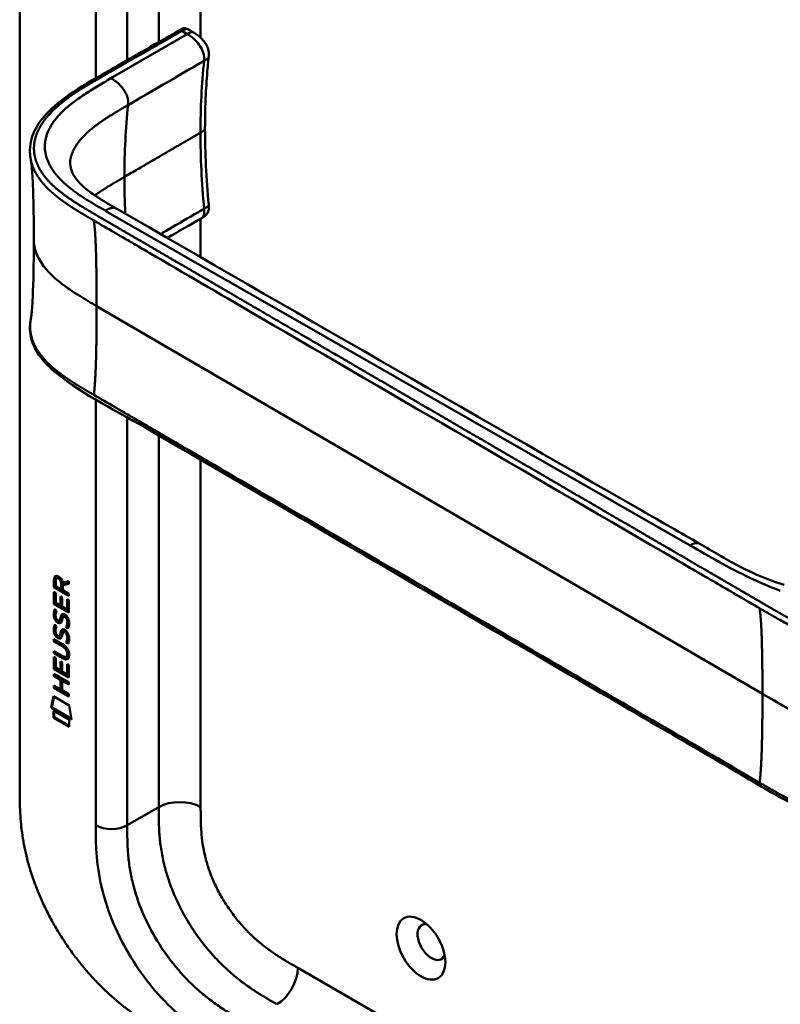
# Model space of a CAD drawing. Header units: millimetres. Extents: x 20 to 833, y 20 to 574.
# Tile 2 of 22: x 184 to 225, y 97 to 150. Entities that reach past the tile are written whole.
import ezdxf

# ---------------------------------------------------------------- set-up
doc = ezdxf.new("R2010")
doc.units = ezdxf.units.MM
doc.header["$LTSCALE"] = 2
doc.layers.add('Sichtbare Kanten(DIN)', color=7, linetype='Continuous', lineweight=50)
doc.layers.add('Sichtbare tangentiale Kanten(DIN)', color=7, linetype='Continuous', lineweight=50)

msp = doc.modelspace()

# ---------------------------------------------------------------- linework, layer by layer
at = {"layer": 'Sichtbare Kanten(DIN)'}
for p, q in [((184.458, 108.966), (184.458, 171.488)), ((193.525, 149.833), (193.807, 149.671)), ((193.807, 149.671), (193.807, 149.671)), ((194.651, 148.36), (194.651, 148.36)), ((194.45, 144.488), (194.45, 144.488)), ((194.235, 139.634), (194.235, 139.634)), ((191.247, 137.899), (191.247, 137.899)), ((186.35, 120.204), (186.307, 120.18)), ((186.307, 119.751), (186.307, 120.18)), ((186.349, 119.776), (186.35, 120.204)), ((186.406, 120.109), (186.406, 119.819)), ((186.493, 120.259), (186.451, 120.234)), ((186.736, 119.677), (186.736, 119.967)), ((186.777, 120.012), (187.116, 120.075)), ((187.116, 120.075), (187.115, 119.933)), ((186.306, 119.514), (186.405, 119.457)), ((186.306, 118.86), (186.306, 119.514)), ((186.349, 119.776), (186.307, 119.751)), ((187.115, 119.284), (186.307, 119.751)), ((186.348, 118.884), (186.349, 119.49)), ((187.115, 119.333), (186.349, 119.776)), ((186.405, 119.457), (186.405, 118.926)), ((186.406, 119.819), (186.693, 119.652)), ((186.693, 119.652), (186.694, 119.942)), ((186.736, 119.677), (186.693, 119.652)), ((187.115, 119.933), (186.792, 119.873)), ((186.835, 119.897), (186.792, 119.873)), ((186.792, 119.873), (186.792, 119.595)), ((186.792, 119.595), (187.115, 119.408)), ((187.115, 119.949), (186.835, 119.897)), ((186.405, 118.926), (186.658, 118.78)), ((186.658, 119.252), (186.756, 119.195)), ((186.658, 118.78), (186.658, 119.252)), ((186.7, 118.804), (186.7, 119.228)), ((186.756, 119.195), (186.756, 118.723)), ((187.016, 119.11), (187.115, 119.053)), ((187.016, 118.573), (187.016, 119.11)), ((187.058, 118.597), (187.059, 119.086)), ((187.115, 119.053), (187.114, 118.392)), ((187.115, 119.408), (187.115, 119.284)), ((186.348, 118.884), (186.306, 118.86)), ((187.114, 118.392), (186.306, 118.86)), ((187.114, 118.441), (186.348, 118.884)), ((186.354, 118.579), (186.45, 118.491)), ((186.7, 118.804), (186.658, 118.78)), ((186.756, 118.723), (187.016, 118.573)), ((187.058, 118.597), (187.016, 118.573)), ((186.41, 118.112), (186.412, 118.105)), ((186.634, 117.983), (186.592, 117.958)), ((186.637, 117.985), (186.595, 117.96)), ((186.603, 117.969), (186.607, 117.972)), ((186.646, 117.993), (186.649, 117.997)), ((186.869, 118.202), (186.826, 118.177)), ((186.9, 118.165), (186.897, 118.167)), ((186.942, 118.19), (186.9, 118.165)), ((186.942, 118.19), (186.939, 118.192)), ((186.354, 117.748), (186.45, 117.66)), ((186.868, 117.37), (186.826, 117.346)), ((186.899, 117.334), (186.896, 117.336)), ((186.942, 117.358), (186.899, 117.334)), ((186.942, 117.358), (186.939, 117.36)), ((186.997, 117.642), (186.954, 117.617)), ((186.304, 116.827), (186.305, 116.95)), ((186.347, 116.851), (186.304, 116.827)), ((186.777, 116.554), (186.304, 116.827)), ((186.305, 116.95), (186.77, 116.681)), ((186.347, 116.851), (186.347, 116.925)), ((186.819, 116.578), (186.347, 116.851)), ((186.409, 117.281), (186.412, 117.274)), ((186.634, 117.152), (186.591, 117.127)), ((186.637, 117.153), (186.594, 117.129)), ((186.603, 117.137), (186.606, 117.141)), ((186.645, 117.162), (186.648, 117.166)), ((186.996, 116.81), (186.954, 116.786)), ((186.304, 116.318), (186.776, 116.045)), ((186.304, 116.195), (186.304, 116.318)), ((186.346, 116.22), (186.347, 116.294)), ((186.303, 115.355), (186.304, 116.009)), ((186.346, 116.22), (186.304, 116.195)), ((186.77, 115.926), (186.304, 116.195)), ((186.304, 116.009), (186.403, 115.952)), ((186.812, 115.951), (186.346, 116.22)), ((186.346, 115.379), (186.346, 115.984)), ((186.403, 115.952), (186.402, 115.421)), ((186.655, 115.274), (186.656, 115.747)), ((186.656, 115.747), (186.754, 115.69)), ((186.698, 115.299), (186.698, 115.722)), ((187.013, 116.029), (186.971, 116.005)), ((187.026, 116.154), (187.026, 116.157)), ((187.068, 116.178), (187.068, 116.181)), ((186.346, 115.379), (186.303, 115.355)), ((187.112, 114.887), (186.303, 115.355)), ((187.112, 114.936), (186.346, 115.379)), ((186.402, 115.421), (186.655, 115.274)), ((186.698, 115.299), (186.655, 115.274)), ((186.754, 115.69), (186.754, 115.217)), ((186.754, 115.217), (187.014, 115.067)), ((187.014, 115.067), (187.014, 115.605)), ((187.014, 115.605), (187.112, 115.548)), ((187.056, 115.092), (187.056, 115.58)), ((187.112, 115.548), (187.112, 114.887)), ((186.303, 114.973), (186.303, 115.096)), ((186.303, 115.096), (187.111, 114.628)), ((186.345, 114.997), (186.303, 114.973)), ((186.654, 114.769), (186.303, 114.973)), ((186.345, 114.997), (186.345, 115.071)), ((186.697, 114.794), (186.345, 114.997)), ((186.697, 114.794), (186.654, 114.769)), ((186.654, 114.261), (186.654, 114.769)), ((186.697, 114.285), (186.697, 114.794)), ((186.798, 114.735), (186.755, 114.711)), ((187.111, 114.505), (186.755, 114.711)), ((186.755, 114.711), (186.755, 114.202)), ((187.111, 114.554), (186.798, 114.735)), ((187.056, 115.092), (187.014, 115.067)), ((186.302, 114.341), (186.303, 114.464)), ((186.345, 114.365), (186.302, 114.341)), ((187.111, 113.873), (186.302, 114.341)), ((186.303, 114.464), (186.654, 114.261)), ((186.345, 114.365), (186.345, 114.44)), ((187.111, 113.922), (186.345, 114.365)), ((186.697, 114.285), (186.654, 114.261)), ((186.755, 114.202), (187.111, 113.997)), ((187.111, 114.628), (187.111, 114.505)), ((186.152, 113.259), (186.282, 113.881)), ((186.195, 113.284), (186.315, 113.862)), ((186.282, 113.881), (187.132, 113.389)), ((187.111, 113.997), (187.111, 113.873)), ((186.195, 113.284), (186.152, 113.259)), ((187.26, 112.619), (186.152, 113.259)), ((187.251, 112.673), (186.195, 113.284)), ((186.282, 113.091), (187.13, 112.601)), ((186.282, 112.718), (186.282, 113.091)), ((186.324, 112.743), (186.325, 113.067)), ((187.132, 113.389), (187.26, 112.619)), ((186.324, 112.743), (186.282, 112.718)), ((187.13, 112.228), (186.282, 112.718)), ((187.13, 112.277), (186.324, 112.743)), ((187.13, 112.601), (187.13, 112.228))]:
    msp.add_line(p, q, dxfattribs=at)
for centre, major_axis, ratio, start_param, end_param in [((186.739, 119.664), (-0.285, 0.572), 0.301873, 5.854438, 6.827182), ((186.781, 119.688), (-0.285, 0.572), 0.301873, 5.854438, 6.301654), ((186.345, 119.865), (-0.033, -0.522), 0.855294, 1.909162, 2.739969), ((186.768, 118.921), (0.278, 0.917), 0.281235, 2.669751, 2.730711), ((186.621, 118.25), (0.059, 0.299), 0.72217, 2.211263, 2.671556), ((186.587, 117.986), (0.0248, 0.0325), 0.583914, 4.30859, 4.616668), ((186.629, 118.011), (0.0248, 0.0325), 0.583914, 4.30859, 4.616668), ((186.713, 117.722), (0.145, 0.462), 0.615043, 5.609575, 6.130963), ((186.756, 117.747), (0.145, 0.462), 0.615043, 5.609575, 6.130963), ((186.792, 118.157), (0.304, 0.982), 0.270347, 2.690551, 2.749692), ((186.713, 116.891), (0.145, 0.462), 0.615351, 5.608827, 6.13052), ((186.756, 116.916), (0.145, 0.462), 0.615351, 5.608827, 6.13052), ((186.622, 117.42), (0.062, 0.301), 0.723088, 2.219923, 2.677754), ((186.586, 117.155), (0.0248, 0.0325), 0.583914, 4.30859, 4.616668), ((186.629, 117.179), (0.0248, 0.0325), 0.583914, 4.30859, 4.616668), ((185.689, 115.778), (1.39, 0.562), 0.642557, 6.029314, 6.747778), ((185.69, 118.078), (1.354, -2.201), 0.216413, 5.902022, 6.620361), ((180.398, 126.459), (6.576, -10.453), 0.079405, 6.133619, 6.408552), ((185.733, 118.103), (1.354, -2.201), 0.216413, 5.902022, 6.233391), ((180.44, 126.484), (6.576, -10.453), 0.079405, 6.280171, 6.408552), ((206.662, 100.627), (-0.53, 0.918), 0.57735, 5.827281, 9.880682)]:
    msp.add_ellipse(centre, major_axis=major_axis, ratio=ratio, start_param=start_param, end_param=end_param, dxfattribs=at)
msp.add_ellipse((206.096, 100.3), major_axis=(-0.93, 1.611), ratio=0.57735, dxfattribs=at)
for points, knots in [([(189.943, 147.989), (190.534, 148.328), (191.126, 148.666), (192.16, 149.261), (192.6, 149.505), (193.086, 149.793), (193.128, 149.819), (193.212, 149.86), (193.253, 149.878), (193.311, 149.889), (193.325, 149.891), (193.351, 149.892), (193.364, 149.892), (193.388, 149.889), (193.399, 149.887), (193.429, 149.88), (193.448, 149.873), (193.476, 149.86), (193.486, 149.855), (193.505, 149.845), (193.513, 149.84), (193.521, 149.836)], [0, 0, 0, 0, 0.625, 0.625, 1.093751, 1.093751, 1.137709, 1.137709, 1.177508, 1.177508, 1.189463, 1.189463, 1.19958, 1.19958, 1.208245, 1.208245, 1.223058, 1.223058, 1.231758, 1.231758, 1.240094, 1.240094, 1.240094, 1.240094]), ([(193.807, 149.671), (193.874, 149.632), (193.948, 149.59), (194.118, 149.471), (194.215, 149.388), (194.35, 149.24), (194.396, 149.185), (194.472, 149.076), (194.504, 149.025), (194.582, 148.878), (194.621, 148.777), (194.659, 148.596), (194.663, 148.513), (194.656, 148.411), (194.653, 148.384), (194.651, 148.36)], [0, 0, 0, 0, 0.0728477, 0.0728477, 0.1735958, 0.1735958, 0.2277228, 0.2277228, 0.2733175, 0.2733175, 0.3525768, 0.3525768, 0.4180016, 0.4180016, 0.4421266, 0.4421266, 0.4421266, 0.4421266]), ([(194.651, 148.36), (194.649, 148.344), (194.647, 148.326), (194.64, 148.259), (194.635, 148.209), (194.614, 148.008), (194.6, 147.856), (194.547, 147.246), (194.516, 146.783), (194.464, 145.715), (194.45, 145.106), (194.45, 144.488)], [0, 0, 0, 0, 0.016447, 0.016447, 0.065767, 0.065767, 0.213729, 0.213729, 0.6577, 0.6577, 1.226062, 1.226062, 1.226062, 1.226062]), ([(185.054, 142.835), (185.054, 142.835), (185.054, 142.835), (185.054, 142.837), (185.054, 142.837), (185.053, 142.838), (185.053, 142.838), (185.053, 142.84), (185.053, 142.841), (185.053, 142.842), (185.052, 142.843), (185.052, 142.846), (185.052, 142.847), (185.051, 142.851), (185.051, 142.853), (185.049, 142.86), (185.049, 142.864), (185.046, 142.878), (185.045, 142.888), (185.039, 142.923), (185.035, 142.947), (185.023, 143.043), (185.017, 143.111), (185.004, 143.381), (185.02, 143.575), (185.138, 144.14), (185.308, 144.502), (185.831, 145.241), (186.215, 145.615), (187.228, 146.412), (187.903, 146.818), (189.038, 147.472), (189.491, 147.73), (189.943, 147.989)], [0, 0, 0, 0, 0.000811, 0.000811, 0.001164, 0.001164, 0.001725, 0.001725, 0.002287, 0.002287, 0.00301, 0.00301, 0.00411, 0.00411, 0.006037, 0.006037, 0.009935, 0.009935, 0.019181, 0.019181, 0.045528, 0.045528, 0.124539, 0.124539, 0.362119, 0.362119, 0.828618, 0.828618, 1.381321, 1.381321, 2.105986, 2.105986, 2.583323, 2.583323, 2.583323, 2.583323]), ([(185.219, 138.513), (185.219, 139.285), (185.212, 140.059), (185.182, 141.192), (185.168, 141.568), (185.135, 142.101), (185.122, 142.276), (185.09, 142.597), (185.07, 142.745), (185.054, 142.835)], [0, 0, 0, 0, 0.721462, 0.721462, 1.084282, 1.084282, 1.269036, 1.269036, 1.460353, 1.460353, 1.460353, 1.460353]), ([(187.183, 142.765), (187.183, 142.765), (187.183, 142.764), (187.183, 142.762), (187.182, 142.758), (187.181, 142.745), (187.179, 142.732), (187.176, 142.677), (187.175, 142.628), (187.186, 142.429), (187.225, 142.269), (187.426, 141.822), (187.672, 141.531), (188.35, 140.972), (188.761, 140.707), (189.358, 140.353), (189.523, 140.257), (189.69, 140.16)], [0.012074, 0.012074, 0.012074, 0.012074, 0.016639, 0.016639, 0.029748, 0.029748, 0.061163, 0.061163, 0.154085, 0.154085, 0.433461, 0.433461, 0.961128, 0.961128, 1.437945, 1.437945, 1.615568, 1.615568, 1.615568, 1.615568]), ([(189.69, 140.16), (199.083, 134.727), (208.543, 129.305), (219.049, 123.288), (220.089, 122.693), (221.128, 122.098)], [0, 0, 0, 0, 10.000141, 10.000141, 11.098049, 11.098049, 11.098049, 11.098049]), ([(194.651, 140.385), (194.656, 140.327), (194.662, 140.265), (194.656, 140.123), (194.64, 140.043), (194.591, 139.938), (194.572, 139.907), (194.534, 139.856), (194.514, 139.834), (194.475, 139.796), (194.456, 139.778), (194.418, 139.748), (194.399, 139.735), (194.364, 139.711), (194.348, 139.701), (194.305, 139.674), (194.277, 139.658), (194.247, 139.641), (194.241, 139.637), (194.235, 139.634)], [0.000002, 0.000002, 0.000002, 0.000002, 0.051039, 0.051039, 0.1177778, 0.1177778, 0.1468662, 0.1468662, 0.1694901, 0.1694901, 0.1892221, 0.1892221, 0.206227, 0.206227, 0.2207159, 0.2207159, 0.2459538, 0.2459538, 0.2531036, 0.2531036, 0.2531036, 0.2531036]), ([(185.054, 134.192), (185.064, 134.248), (185.076, 134.33), (185.102, 134.538), (185.115, 134.673), (185.148, 135.096), (185.164, 135.406), (185.21, 136.623), (185.219, 137.572), (185.219, 138.513)], [0, 0, 0, 0, 0.122295, 0.122295, 0.275228, 0.275228, 0.580876, 0.580876, 1.461016, 1.461016, 1.461016, 1.461016]), ([(226.948, 107.684), (225.556, 108.322), (224.346, 109.081), (221.044, 111.005), (218.991, 112.2), (210.779, 116.982), (204.619, 120.569), (196.15, 125.501), (193.841, 126.846), (189.798, 129.2), (187.887, 130.124), (186.103, 131.567), (185.799, 131.867), (185.387, 132.423), (185.247, 132.674), (185.077, 133.142), (185.031, 133.358), (185.009, 133.68), (185.009, 133.782), (185.021, 133.965), (185.029, 134.043), (185.046, 134.142), (185.047, 134.151), (185.049, 134.165), (185.05, 134.169), (185.051, 134.177), (185.052, 134.179), (185.053, 134.183), (185.053, 134.185), (185.053, 134.187), (185.053, 134.188), (185.054, 134.188), (185.054, 134.189), (185.054, 134.19), (185.054, 134.19), (185.054, 134.191), (185.054, 134.192), (185.054, 134.192)], [0, 0, 0, 0, 1.330879, 1.330879, 3.517902, 3.517902, 10.078968, 10.078968, 12.539368, 12.539368, 14.385097, 14.385097, 14.827131, 14.827131, 15.157869, 15.157869, 15.425993, 15.425993, 15.548214, 15.548214, 15.639932, 15.639932, 15.648432, 15.648432, 15.652584, 15.652584, 15.654666, 15.654666, 15.655832, 15.655832, 15.656235, 15.656235, 15.656577, 15.656577, 15.657146, 15.657146, 15.657775, 15.657775, 15.657775, 15.657775]), ([(221.128, 122.098), (221.825, 121.699), (222.486, 121.289), (223.575, 120.722), (223.955, 120.538), (224.77, 120.19), (225.211, 120.023), (225.687, 119.893)], [0, 0, 0, 0, 0.735929, 0.735929, 1.106843, 1.106843, 1.487767, 1.487767, 1.487767, 1.487767]), ([(187.026, 116.157), (187.026, 116.172), (187.025, 116.188), (187.02, 116.235), (187.014, 116.267), (186.993, 116.328), (186.98, 116.356), (186.946, 116.41), (186.926, 116.435), (186.865, 116.497), (186.819, 116.529), (186.777, 116.554)], [0, 0, 0, 0, 0.0140042, 0.0140042, 0.0408947, 0.0408947, 0.0643904, 0.0643904, 0.0888755, 0.0888755, 0.1341356, 0.1341356, 0.1341356, 0.1341356]), ([(187.068, 116.181), (187.068, 116.197), (187.067, 116.212), (187.063, 116.259), (187.056, 116.291), (187.035, 116.353), (187.022, 116.38), (186.988, 116.435), (186.968, 116.459), (186.907, 116.522), (186.862, 116.554), (186.819, 116.578)], [0, 0, 0, 0, 0.0140042, 0.0140042, 0.0408947, 0.0408947, 0.0643904, 0.0643904, 0.0888755, 0.0888755, 0.1341356, 0.1341356, 0.1341356, 0.1341356]), ([(184.458, 108.966), (184.458, 108.785), (184.459, 108.421), (184.468, 107.953), (184.49, 107.475), (184.519, 107.083), (184.574, 106.581), (184.635, 106.17), (184.733, 105.644), (184.831, 105.216), (184.978, 104.672), (185.116, 104.232), (185.314, 103.677), (185.492, 103.23), (185.738, 102.673), (185.954, 102.23), (186.246, 101.681), (186.497, 101.248), (186.829, 100.718), (187.109, 100.304), (187.474, 99.802), (187.778, 99.415), (188.17, 98.951), (188.492, 98.597), (188.902, 98.177), (189.236, 97.859), (189.657, 97.487), (189.997, 97.209), (190.422, 96.884), (190.762, 96.643), (191.186, 96.36), (191.607, 96.096), (191.94, 95.9), (192.106, 95.803)], [0.0232584, 0.0232584, 0.0232584, 0.0232584, 0.0639556, 0.1046527, 0.1250013, 0.1656984, 0.186047, 0.2267442, 0.2470927, 0.2877899, 0.3081384, 0.3488356, 0.3691842, 0.4098813, 0.4302299, 0.470927, 0.4912756, 0.5319728, 0.5523213, 0.5930185, 0.613367, 0.6540642, 0.6744128, 0.7151099, 0.7354585, 0.7761556, 0.7965042, 0.8372014, 0.8575499, 0.8982471, 0.9185956, 0.9592928, 0.9999899, 0.9999899, 0.9999899, 0.9999899])]:
    msp.add_open_spline(points, degree=3, knots=knots, dxfattribs=at)
for points in [[(193.523, 149.834), (193.524, 149.834), (193.524, 149.834), (193.525, 149.833)], [(194.45, 144.488), (194.45, 143.157), (194.523, 141.776), (194.651, 140.385)], [(194.235, 139.634), (193.629, 139.284), (193.025, 138.933), (192.421, 138.582)], [(186.307, 120.18), (186.311, 120.322), (186.377, 120.435), (186.55, 120.335)], [(186.35, 120.204), (186.352, 120.273), (186.368, 120.334), (186.403, 120.369)], [(186.694, 119.942), (186.694, 120.031), (186.669, 120.152), (186.552, 120.22)], [(186.736, 119.967), (186.736, 120.056), (186.711, 120.176), (186.594, 120.244)], [(186.32, 118.117), (186.294, 118.21), (186.286, 118.291), (186.298, 118.391)], [(186.298, 118.391), (186.303, 118.434), (186.314, 118.495), (186.334, 118.54)], [(186.362, 118.141), (186.336, 118.234), (186.328, 118.315), (186.34, 118.416)], [(186.334, 118.54), (186.34, 118.553), (186.354, 118.579), (186.354, 118.579)], [(186.34, 118.416), (186.345, 118.457), (186.356, 118.516), (186.375, 118.56)], [(186.406, 118.365), (186.388, 118.293), (186.387, 118.221), (186.403, 118.14)], [(186.45, 118.491), (186.45, 118.491), (186.416, 118.404), (186.406, 118.365)], [(186.478, 117.875), (186.415, 117.922), (186.35, 118.007), (186.32, 118.117)], [(186.52, 117.899), (186.457, 117.947), (186.392, 118.031), (186.362, 118.141)], [(186.47, 118.003), (186.512, 117.959), (186.565, 117.94), (186.595, 117.96)], [(186.522, 117.845), (186.493, 117.862), (186.487, 117.868), (186.478, 117.875)], [(186.564, 117.87), (186.535, 117.887), (186.53, 117.892), (186.52, 117.899)], [(186.699, 117.862), (186.666, 117.812), (186.611, 117.792), (186.522, 117.845)], [(186.682, 117.841), (186.652, 117.834), (186.613, 117.841), (186.564, 117.87)], [(186.607, 117.972), (186.626, 117.997), (186.642, 118.041), (186.658, 118.112)], [(186.634, 117.983), (186.635, 117.983), (186.636, 117.984), (186.637, 117.985)], [(186.649, 117.997), (186.668, 118.021), (186.684, 118.066), (186.7, 118.137)], [(186.658, 118.112), (186.681, 118.219), (186.71, 118.271), (186.75, 118.303)], [(186.754, 118.008), (186.738, 117.938), (186.721, 117.895), (186.699, 117.862)], [(186.7, 118.137), (186.722, 118.233), (186.747, 118.285), (186.781, 118.317)], [(186.75, 118.303), (186.777, 118.323), (186.813, 118.326), (186.864, 118.304)], [(186.767, 118.065), (186.765, 118.056), (186.754, 118.008), (186.754, 118.008)], [(186.82, 118.173), (186.8, 118.156), (186.783, 118.12), (186.767, 118.065)], [(186.897, 118.167), (186.862, 118.187), (186.841, 118.189), (186.82, 118.173)], [(186.864, 118.304), (186.945, 118.27), (187.025, 118.191), (187.08, 118.056)], [(186.939, 118.192), (186.908, 118.21), (186.888, 118.213), (186.869, 118.202)], [(187.015, 117.758), (187.034, 117.856), (187.034, 117.946), (187.004, 118.028)], [(187.057, 117.783), (187.077, 117.88), (187.077, 117.97), (187.047, 118.052)], [(187.08, 118.056), (187.111, 117.979), (187.127, 117.899), (187.126, 117.811)], [(186.319, 117.285), (186.293, 117.379), (186.285, 117.46), (186.297, 117.56)], [(186.297, 117.56), (186.302, 117.602), (186.314, 117.663), (186.334, 117.708)], [(186.361, 117.31), (186.336, 117.403), (186.328, 117.484), (186.339, 117.584)], [(186.334, 117.708), (186.339, 117.721), (186.354, 117.748), (186.354, 117.748)], [(186.339, 117.584), (186.344, 117.626), (186.356, 117.684), (186.375, 117.729)], [(186.52, 117.068), (186.456, 117.115), (186.391, 117.2), (186.361, 117.31)], [(186.406, 117.533), (186.388, 117.461), (186.386, 117.389), (186.403, 117.309)], [(186.45, 117.66), (186.45, 117.66), (186.416, 117.573), (186.406, 117.533)], [(186.648, 117.166), (186.668, 117.19), (186.684, 117.234), (186.699, 117.305)], [(186.657, 117.281), (186.681, 117.387), (186.71, 117.44), (186.75, 117.471)], [(186.699, 117.305), (186.721, 117.401), (186.747, 117.453), (186.781, 117.486)], [(186.75, 117.471), (186.776, 117.492), (186.813, 117.494), (186.864, 117.473)], [(186.819, 117.342), (186.799, 117.324), (186.782, 117.289), (186.767, 117.233)], [(186.896, 117.336), (186.862, 117.356), (186.84, 117.357), (186.819, 117.342)], [(186.864, 117.473), (186.945, 117.438), (187.025, 117.36), (187.08, 117.225)], [(186.939, 117.36), (186.908, 117.378), (186.887, 117.381), (186.868, 117.37)], [(186.954, 117.617), (186.954, 117.617), (186.998, 117.675), (187.015, 117.758)], [(187.059, 117.529), (187.053, 117.533), (186.954, 117.617), (186.954, 117.617)], [(186.997, 117.642), (186.997, 117.642), (187.041, 117.699), (187.057, 117.783)], [(187.081, 117.57), (187.051, 117.596), (186.997, 117.642), (186.997, 117.642)], [(187.122, 117.726), (187.114, 117.623), (187.069, 117.541), (187.059, 117.529)], [(187.126, 117.811), (187.126, 117.783), (187.125, 117.756), (187.122, 117.726)], [(186.477, 117.043), (186.414, 117.091), (186.349, 117.176), (186.319, 117.285)], [(186.469, 117.171), (186.511, 117.128), (186.564, 117.109), (186.594, 117.129)], [(186.521, 117.014), (186.492, 117.031), (186.487, 117.036), (186.477, 117.043)], [(186.563, 117.038), (186.535, 117.055), (186.529, 117.061), (186.52, 117.068)], [(186.699, 117.03), (186.666, 116.981), (186.611, 116.961), (186.521, 117.014)], [(186.682, 117.01), (186.651, 117.002), (186.613, 117.009), (186.563, 117.038)], [(186.606, 117.141), (186.625, 117.166), (186.641, 117.21), (186.657, 117.281)], [(186.634, 117.152), (186.635, 117.152), (186.636, 117.153), (186.637, 117.153)], [(186.753, 117.176), (186.738, 117.107), (186.72, 117.063), (186.699, 117.03)], [(186.767, 117.233), (186.765, 117.225), (186.753, 117.177), (186.753, 117.176)], [(186.954, 116.786), (186.954, 116.786), (186.998, 116.843), (187.014, 116.927)], [(187.058, 116.697), (187.052, 116.702), (186.954, 116.786), (186.954, 116.786)], [(186.996, 116.81), (186.996, 116.81), (187.04, 116.868), (187.057, 116.951)], [(187.081, 116.738), (187.05, 116.764), (186.996, 116.81), (186.996, 116.81)], [(187.014, 116.927), (187.034, 117.024), (187.034, 117.114), (187.004, 117.196)], [(187.057, 116.951), (187.076, 117.049), (187.076, 117.139), (187.046, 117.221)], [(187.122, 116.895), (187.113, 116.792), (187.068, 116.71), (187.058, 116.697)], [(187.08, 117.225), (187.111, 117.148), (187.126, 117.067), (187.126, 116.979)], [(187.126, 116.979), (187.126, 116.952), (187.124, 116.925), (187.122, 116.895)]]:
    msp.add_open_spline(points, degree=3, dxfattribs=at)
msp.add_rational_spline([(185.054, 134.192), (185.054, 134.192), (185.054, 134.192), (185.054, 134.192)], [0.999508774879, 0.999508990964, 0.999509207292, 0.999509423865], degree=3, dxfattribs=at)
at = {"layer": 'Sichtbare tangentiale Kanten(DIN)'}
for p, q in [((191.954, 169.773), (191.954, 149.141)), ((194.216, 169.773), (194.216, 149.38)), ((188.56, 147.197), (188.56, 168.793)), ((190.257, 168.793), (190.257, 148.169)), ((193.193, 149.742), (193.484, 149.574)), ((193.484, 149.574), (189.381, 147.191)), ((191.954, 149.029), (191.954, 149.029)), ((194.403, 148.13), (194.403, 148.129)), ((190.257, 146.199), (190.257, 146.199)), ((194.216, 144.263), (194.216, 144.263)), ((188.56, 140.917), (188.56, 140.917)), ((187.782, 140.294), (187.782, 140.294)), ((194.403, 140.157), (194.403, 140.159)), ((189.073, 140.055), (189.075, 140.054)), ((189.075, 140.054), (220.603, 122.01)), ((194.216, 139.624), (194.216, 137.546)), ((190.883, 138.112), (190.883, 138.112)), ((194.216, 136.539), (194.216, 136.539)), ((194.216, 136.17), (194.216, 136.17)), ((224.508, 114.007), (188.607, 134.912)), ((188.56, 131.603), (188.56, 131.603)), ((188.56, 130.065), (188.56, 130.065)), ((188.56, 106.925), (188.56, 129.867)), ((190.257, 129.077), (190.257, 129.077)), ((190.257, 128.91), (190.257, 106.925)), ((191.954, 128.089), (191.954, 128.089)), ((191.954, 127.944), (191.954, 107.905)), ((194.216, 126.627), (194.216, 107.905)), ((186.594, 120.244), (186.552, 120.22)), ((186.736, 119.967), (186.694, 119.942)), ((186.34, 118.416), (186.298, 118.391)), ((186.373, 118.562), (186.334, 118.54)), ((186.362, 118.141), (186.32, 118.117)), ((186.52, 117.899), (186.478, 117.875)), ((186.564, 117.87), (186.522, 117.845)), ((186.646, 117.993), (186.603, 117.969)), ((186.649, 117.997), (186.607, 117.972)), ((186.7, 118.137), (186.658, 118.112)), ((186.77, 118.314), (186.75, 118.303)), ((186.939, 118.192), (186.897, 118.167)), ((187.047, 118.052), (187.004, 118.028)), ((186.339, 117.584), (186.297, 117.56)), ((186.361, 117.31), (186.319, 117.285)), ((186.373, 117.731), (186.334, 117.708)), ((186.699, 117.305), (186.657, 117.281)), ((186.769, 117.482), (186.75, 117.471)), ((186.939, 117.36), (186.896, 117.336)), ((187.057, 117.783), (187.015, 117.758)), ((186.52, 117.068), (186.477, 117.043)), ((186.563, 117.038), (186.521, 117.014)), ((186.645, 117.162), (186.603, 117.137)), ((186.648, 117.166), (186.606, 117.141)), ((187.046, 117.221), (187.004, 117.196)), ((187.057, 116.951), (187.014, 116.927)), ((186.819, 116.578), (186.777, 116.554)), ((186.812, 115.951), (186.77, 115.926)), ((187.068, 116.181), (187.026, 116.157)), ((187.068, 116.178), (187.026, 116.154)), ((190.257, 106.925), (191.954, 107.905)), ((199.46, 99.233), (240.451, 75.567))]:
    msp.add_line(p, q, dxfattribs=at)
for major_axis, start_param, end_param in [((-21.528, 37.287), 0.671758, 0.785395), ((21.528, -37.287), 3.926988, 3.982598)]:
    msp.add_ellipse((220.551, 124.296), major_axis=major_axis, ratio=0.57735, start_param=start_param, end_param=end_param, dxfattribs=at)
for points, degree, knots in [([(190.071, 147.95), (190.151, 147.996), (190.231, 148.041), (190.395, 148.135), (190.479, 148.183), (190.648, 148.28), (190.734, 148.329), (190.908, 148.429), (190.997, 148.48), (191.177, 148.584), (191.269, 148.636), (191.453, 148.742), (191.546, 148.795), (191.731, 148.901), (191.824, 148.954), (191.959, 149.032), (192.004, 149.058), (192.093, 149.109), (192.137, 149.134), (192.268, 149.21), (192.354, 149.259), (192.522, 149.355), (192.605, 149.403), (192.77, 149.498), (192.852, 149.545), (193.018, 149.641), (193.101, 149.689), (193.188, 149.739), (193.19, 149.74), (193.193, 149.742)], 3, [0, 0, 0, 0, 0.088774, 0.088774, 0.1812, 0.1812, 0.273625, 0.273625, 0.366051, 0.366051, 0.458477, 0.458477, 0.550903, 0.550903, 0.643329, 0.643329, 0.689541, 0.689541, 0.735754, 0.735754, 0.82818, 0.82818, 0.920606, 0.920606, 1.013032, 1.013032, 1.105458, 1.105458, 1.107976, 1.107976, 1.107976, 1.107976]), ([(193.193, 149.742), (193.245, 149.771), (193.298, 149.803), (193.414, 149.849), (193.475, 149.86), (193.522, 149.835), (193.523, 149.835), (193.523, 149.834)], 3, [0, 0, 0, 0, 0.0562096, 0.0562096, 0.1149373, 0.1149373, 0.1159815, 0.1159815, 0.1159815, 0.1159815]), ([(194.403, 148.13), (194.416, 148.259), (194.417, 148.406), (194.354, 148.588), (194.276, 148.808), (194.11, 149.065), (193.92, 149.253), (193.776, 149.396), (193.625, 149.492), (193.484, 149.574)], 3, [0, 0, 0, 0, 0.318536, 0.318536, 0.318536, 0.70559, 0.70559, 0.70559, 1, 1, 1, 1]), ([(194.403, 148.129), (194.403, 148.126), (194.403, 148.126), (194.403, 148.125), (194.272, 146.879), (194.207, 145.587), (194.207, 144.257)], 3, [-3.015859, -3.015859, -3.015859, -3.015859, -3.014661, -3.014661, -3.014661, -1.789448, -1.789448, -1.789448, -1.789448]), ([(227.079, 117.52), (227.079, 117.52), (227.076, 117.522), (227.004, 117.555), (226.864, 117.62), (226.655, 117.72), (226.386, 117.853), (226.064, 118.021), (225.749, 118.191), (225.436, 118.365), (225.123, 118.542), (224.426, 118.947), (223.343, 119.579), (221.872, 120.434), (220.016, 121.516), (217.772, 122.822), (215.528, 124.129), (213.284, 125.436), (211.041, 126.742), (208.797, 128.049), (206.553, 129.355), (204.309, 130.662), (202.065, 131.969), (200.045, 133.145), (198.25, 134.19), (196.681, 135.104), (195.335, 135.888), (194.213, 136.541), (193.091, 137.195), (191.967, 137.849), (190.846, 138.502), (189.879, 139.065), (189.071, 139.536), (188.415, 139.916), (187.921, 140.208), (187.588, 140.412), (187.264, 140.621), (186.954, 140.835), (186.659, 141.057), (186.328, 141.331), (185.982, 141.666), (185.649, 142.069), (185.377, 142.543), (185.218, 143.084), (185.203, 143.634), (185.365, 144.299), (185.806, 145.059), (186.502, 145.747), (187.314, 146.338), (188.134, 146.84), (188.782, 147.212), (189.214, 147.459), (189.558, 147.656), (189.763, 147.774), (189.916, 147.861), (190.019, 147.92), (190.071, 147.95)], 5, [0, 0, 0, 0, 0, 0, 0.000053, 0.006056, 0.116047, 0.226038, 0.33603, 0.446021, 0.556012, 0.666003, 0.775995, 0.885986, 1.682703, 2.479419, 3.276135, 4.072852, 4.869568, 5.666285, 6.463001, 7.259718, 8.056434, 8.853151, 9.649867, 10.446583, 10.844942, 11.2433, 11.641658, 12.040016, 12.438375, 12.836733, 13.235091, 13.633449, 13.75616, 13.87887, 14.001581, 14.124292, 14.247002, 14.369713, 14.492424, 14.615134, 14.860555, 15.105977, 15.351398, 15.596819, 15.84224, 16.087662, 16.578504, 17.069347, 17.314768, 17.560189, 17.652615, 17.745041, 17.837467, 17.933544, 17.933544, 17.933544, 17.933544, 17.933544, 17.933544]), ([(194.403, 140.159), (194.403, 140.162), (194.403, 140.162), (194.403, 140.163), (194.272, 141.56), (194.207, 142.927), (194.207, 144.257)], 3, [-3.015859, -3.015859, -3.015859, -3.015859, -3.014661, -3.014661, -3.014661, -1.789448, -1.789448, -1.789448, -1.789448]), ([(192.054, 138.794), (192.187, 138.871), (192.318, 138.947), (192.449, 139.024), (193.01, 139.35), (193.55, 139.663), (194.097, 139.98), (194.198, 140.039), (194.3, 140.098), (194.403, 140.157)], 3, [0.4215993, 0.4215993, 0.4215993, 0.4215993, 0.5169559, 0.5169559, 0.5169559, 0.9246127, 0.9246127, 0.9246127, 1, 1, 1, 1]), ([(194.403, 140.157), (194.407, 140.112), (194.415, 140.027), (194.417, 139.905), (194.389, 139.789), (194.325, 139.7), (194.271, 139.656), (194.238, 139.636), (194.235, 139.634)], 5, [0, 0, 0, 0, 0, 0, 0.1666667, 0.3055556, 0.4444444, 0.4627074, 0.4627074, 0.4627074, 0.4627074, 0.4627074, 0.4627074]), ([(188.456, 139.525), (188.83, 139.307), (189.204, 139.089), (189.578, 138.871), (189.734, 138.781), (189.889, 138.69), (190.045, 138.6), (190.263, 138.473), (190.481, 138.346), (190.699, 138.219), (190.815, 138.151), (190.931, 138.083), (191.047, 138.016), (191.305, 137.865), (191.563, 137.715), (191.821, 137.565), (193.691, 136.476), (195.561, 135.387), (197.431, 134.298)], 3, [0, 0, 0, 0, 0.398412, 0.398412, 0.398412, 0.558361, 0.558361, 0.558361, 0.796365, 0.796365, 0.796365, 0.913785, 0.913785, 0.913785, 1.19486, 1.19486, 1.19486, 3.18679, 3.18679, 3.18679, 3.18679]), ([(188.607, 134.912), (188.306, 135.088), (188.004, 135.263), (187.693, 135.456), (187.381, 135.649), (187.119, 135.825), (186.903, 135.983), (186.472, 136.298), (186.163, 136.579), (185.914, 136.867), (185.449, 137.403), (185.217, 137.956), (185.216, 138.513)], 3, [0, 0, 0, 0, 0.240648, 0.240648, 0.240648, 0.481295, 0.481295, 0.481295, 0.96259, 0.96259, 0.96259, 1.859268, 1.859268, 1.859268, 1.859268]), ([(197.431, 134.298), (204.91, 129.943), (212.39, 125.587), (219.869, 121.232), (220.257, 121.006), (220.645, 120.78), (221.033, 120.554), (221.393, 120.345), (221.753, 120.135), (222.113, 119.926), (222.861, 119.49), (223.608, 119.055), (224.356, 118.619)], 3, [3.18679, 3.18679, 3.18679, 3.18679, 11.154099, 11.154099, 11.154099, 11.571149, 11.571149, 11.571149, 11.950756, 11.950756, 11.950756, 12.747463, 12.747463, 12.747463, 12.747463]), ([(188.456, 130.125), (188.83, 129.908), (189.204, 129.69), (189.578, 129.472), (189.733, 129.382), (189.888, 129.292), (190.042, 129.202), (190.261, 129.074), (190.48, 128.947), (190.699, 128.819), (190.815, 128.752), (190.93, 128.685), (191.046, 128.617), (191.304, 128.467), (191.563, 128.316), (191.821, 128.166), (193.691, 127.077), (195.561, 125.988), (197.431, 124.899)], 3, [0, 0, 0, 0, 0.398413, 0.398413, 0.398413, 0.557467, 0.557467, 0.557467, 0.796366, 0.796366, 0.796366, 0.913432, 0.913432, 0.913432, 1.194862, 1.194862, 1.194862, 3.186788, 3.186788, 3.186788, 3.186788]), ([(197.431, 124.899), (202.663, 121.852), (207.9, 118.803), (213.131, 115.756), (216.549, 113.766), (219.966, 111.777), (223.383, 109.786), (223.708, 109.598), (224.032, 109.409), (224.356, 109.22)], 3, [3.186788, 3.186788, 3.186788, 3.186788, 8.760538, 8.760538, 8.760538, 12.401919, 12.401919, 12.401919, 12.747459, 12.747459, 12.747459, 12.747459]), ([(220.603, 122.01), (221.651, 121.411), (222.695, 120.807), (223.83, 120.262), (224.353, 120.012), (224.896, 119.775), (225.471, 119.567)], 3, [0, 0, 0, 0, 0.684839, 0.684839, 0.684839, 1, 1, 1, 1]), ([(224.356, 118.619), (224.404, 118.591), (224.452, 118.563), (224.5, 118.536), (224.555, 118.503), (224.611, 118.471), (224.672, 118.435), (224.785, 118.37), (224.883, 118.313), (224.979, 118.258), (224.989, 118.253), (224.999, 118.247), (225.01, 118.241), (225.109, 118.184), (225.202, 118.131), (225.297, 118.078), (225.402, 118.019), (225.506, 117.961), (225.611, 117.904), (225.717, 117.846), (225.822, 117.789), (225.928, 117.733), (225.968, 117.712), (226.01, 117.69), (226.052, 117.668), (226.119, 117.633), (226.186, 117.599), (226.254, 117.564), (226.366, 117.507), (226.477, 117.452), (226.592, 117.397), (226.703, 117.343), (226.817, 117.289), (226.927, 117.238), (226.93, 117.237), (226.931, 117.237), (226.932, 117.236)], 3, [0, 0, 0, 0, 0.0507807, 0.0507807, 0.0507807, 0.1102021, 0.1102021, 0.1102021, 0.2202767, 0.2202767, 0.2202767, 0.2309529, 0.2309529, 0.2309529, 0.3302295, 0.3302295, 0.3302295, 0.4395805, 0.4395805, 0.4395805, 0.5485418, 0.5485418, 0.5485418, 0.5906345, 0.5906345, 0.5906345, 0.6580998, 0.6580998, 0.6580998, 0.7689055, 0.7689055, 0.7689055, 0.8770848, 0.8770848, 0.8770848, 0.8799746, 0.8799746, 0.8799746, 0.8799746]), ([(227.084, 112.624), (226.657, 112.82), (226.241, 113.031), (225.787, 113.278), (225.333, 113.526), (224.92, 113.766), (224.508, 114.007)], 3, [0, 0, 0, 0, 0.4403832, 0.4403832, 0.4403832, 0.8807664, 0.8807664, 0.8807664, 0.8807664]), ([(224.356, 109.22), (224.403, 109.193), (224.449, 109.166), (224.496, 109.139), (224.553, 109.105), (224.61, 109.072), (224.672, 109.036), (224.785, 108.971), (224.883, 108.914), (224.979, 108.859), (224.987, 108.855), (224.995, 108.85), (225.004, 108.845), (225.105, 108.787), (225.2, 108.733), (225.296, 108.679), (225.401, 108.62), (225.505, 108.563), (225.61, 108.505), (225.715, 108.448), (225.821, 108.391), (225.926, 108.335), (225.957, 108.319), (225.988, 108.302), (226.02, 108.286), (226.098, 108.245), (226.175, 108.205), (226.253, 108.166), (226.364, 108.109), (226.476, 108.054), (226.588, 107.999), (226.702, 107.944), (226.816, 107.89), (226.93, 107.838)], 3, [0, 0, 0, 0, 0.0493687, 0.0493687, 0.0493687, 0.1101418, 0.1101418, 0.1101418, 0.2201433, 0.2201433, 0.2201433, 0.2290985, 0.2290985, 0.2290985, 0.3299892, 0.3299892, 0.3299892, 0.4391613, 0.4391613, 0.4391613, 0.5480388, 0.5480388, 0.5480388, 0.5800984, 0.5800984, 0.5800984, 0.6576871, 0.6576871, 0.6576871, 0.7681813, 0.7681813, 0.7681813, 0.8792555, 0.8792555, 0.8792555, 0.8792555]), ([(191.954, 107.905), (191.954, 107.709), (191.954, 107.506), (191.96, 107.075), (191.967, 106.846), (191.997, 106.368), (192.02, 106.117), (192.088, 105.595), (192.135, 105.323), (192.257, 104.761), (192.334, 104.47), (192.518, 103.881), (192.627, 103.583), (192.873, 102.988), (193.01, 102.693), (193.31, 102.113), (193.473, 101.829), (193.817, 101.28), (193.999, 101.015), (194.377, 100.508), (194.573, 100.265), (194.977, 99.805), (195.183, 99.587), (195.601, 99.181), (195.811, 98.992), (196.226, 98.645), (196.431, 98.487), (196.834, 98.194), (197.032, 98.06), (197.42, 97.81), (197.609, 97.695), (197.975, 97.477), (198.153, 97.375), (198.328, 97.273)], 3, [0, 0, 0, 0, 0.183196, 0.183196, 0.378667, 0.378667, 0.587199, 0.587199, 0.80915, 0.80915, 1.04412, 1.04412, 1.290573, 1.290573, 1.545572, 1.545572, 1.804848, 1.804848, 2.063363, 2.063363, 2.316224, 2.316224, 2.559518, 2.559518, 2.790736, 2.790736, 3.008715, 3.008715, 3.213319, 3.213319, 3.405062, 3.405062, 3.584828, 3.584828, 3.584828, 3.584828]), ([(194.216, 107.905), (194.216, 107.828), (194.216, 107.751), (194.217, 107.674), (194.217, 107.627), (194.217, 107.58), (194.217, 107.533), (194.217, 107.51), (194.218, 107.486), (194.218, 107.462), (194.218, 107.415), (194.219, 107.368), (194.219, 107.321), (194.22, 107.295), (194.22, 107.27), (194.221, 107.245), (194.221, 107.22), (194.222, 107.195), (194.222, 107.17), (194.224, 107.119), (194.225, 107.069), (194.227, 107.016), (194.23, 106.913), (194.235, 106.815), (194.241, 106.711), (194.241, 106.709), (194.242, 106.706), (194.242, 106.704), (194.255, 106.495), (194.273, 106.292), (194.301, 106.084), (194.301, 106.08), (194.301, 106.077), (194.302, 106.074), (194.33, 105.864), (194.366, 105.651), (194.413, 105.436), (194.413, 105.434), (194.414, 105.432), (194.414, 105.431), (194.462, 105.211), (194.521, 104.986), (194.591, 104.763), (194.662, 104.538), (194.744, 104.31), (194.838, 104.084), (194.931, 103.858), (195.037, 103.631), (195.151, 103.41), (195.266, 103.188), (195.391, 102.969), (195.524, 102.757), (195.656, 102.546), (195.798, 102.34), (195.945, 102.142), (196.092, 101.944), (196.246, 101.754), (196.404, 101.574), (196.562, 101.393), (196.726, 101.221), (196.892, 101.059), (196.893, 101.058), (196.894, 101.057), (196.895, 101.056), (197.059, 100.897), (197.228, 100.745), (197.397, 100.604), (197.399, 100.603), (197.4, 100.601), (197.402, 100.6), (197.569, 100.461), (197.736, 100.331), (197.906, 100.208), (197.909, 100.206), (197.911, 100.204), (197.914, 100.202), (198.081, 100.081), (198.248, 99.968), (198.422, 99.855), (198.424, 99.854), (198.427, 99.852), (198.429, 99.851), (198.515, 99.795), (198.598, 99.743), (198.684, 99.691), (198.771, 99.637), (198.858, 99.584), (198.945, 99.532), (199.118, 99.43), (199.289, 99.331), (199.46, 99.233)], 3, [0, 0, 0, 0, 0.070602, 0.070602, 0.070602, 0.113735, 0.113735, 0.113735, 0.135301, 0.135301, 0.135301, 0.178433, 0.178433, 0.178433, 0.201293, 0.201293, 0.201293, 0.224154, 0.224154, 0.224154, 0.269874, 0.269874, 0.269874, 0.359119, 0.359119, 0.359119, 0.361315, 0.361315, 0.361315, 0.541668, 0.541668, 0.541668, 0.544386, 0.544386, 0.544386, 0.726184, 0.726184, 0.726184, 0.727511, 0.727511, 0.727511, 0.9126, 0.9126, 0.9126, 1.099465, 1.099465, 1.099465, 1.287442, 1.287442, 1.287442, 1.475853, 1.475853, 1.475853, 1.663652, 1.663652, 1.663652, 1.851123, 1.851123, 1.851123, 2.038532, 2.038532, 2.038532, 2.039616, 2.039616, 2.039616, 2.224742, 2.224742, 2.224742, 2.226392, 2.226392, 2.226392, 2.408543, 2.408543, 2.408543, 2.411353, 2.411353, 2.411353, 2.591416, 2.591416, 2.591416, 2.593579, 2.593579, 2.593579, 2.682838, 2.682838, 2.682838, 2.774621, 2.774621, 2.774621, 2.956127, 2.956127, 2.956127, 2.956127]), ([(195.783, 94.824), (195.555, 94.955), (195.089, 95.224), (194.375, 95.674), (193.662, 96.186), (192.724, 96.963), (191.599, 98.127), (190.413, 99.782), (189.47, 101.611), (188.951, 103.174), (188.705, 104.39), (188.6, 105.275), (188.56, 106.126), (188.56, 106.664), (188.56, 106.925)], 3, [0, 0, 0, 0, 0.243503, 0.487004, 0.730505, 0.974007, 1.461009, 1.948012, 2.435015, 2.922018, 3.165519, 3.40902, 3.652522, 3.896023, 3.896023, 3.896023, 3.896023]), ([(190.257, 106.925), (190.257, 106.664), (190.257, 106.146), (190.294, 105.372), (190.387, 104.594), (190.599, 103.548), (191.04, 102.223), (191.84, 100.669), (192.854, 99.253), (193.825, 98.247), (194.65, 97.563), (195.291, 97.102), (195.952, 96.686), (196.404, 96.425), (196.631, 96.293)], 3, [0, 0, 0, 0, 0.243501, 0.487003, 0.730504, 0.974005, 1.461008, 1.948011, 2.435013, 2.922016, 3.165517, 3.409019, 3.65252, 3.896022, 3.896022, 3.896022, 3.896022])]:
    msp.add_open_spline(points, degree=degree, knots=knots, dxfattribs=at)
for points, degree in [([(193.484, 149.574), (193.62, 149.652), (193.739, 149.708), (193.807, 149.671)], 3), ([(190.302, 145.747), (192.256, 146.884), (193.413, 147.558), (194.403, 148.13)], 3), ([(194.651, 148.36), (194.646, 148.312), (194.615, 148.265), (194.558, 148.219), (194.482, 148.176), (194.403, 148.13)], 5), ([(189.943, 147.989), (189.958, 147.998), (189.98, 147.997), (190.007, 147.987), (190.038, 147.969), (190.071, 147.95)], 5), ([(189.381, 147.191), (186.846, 145.719), (184.82, 144.543), (185.046, 142.36), (186.963, 141.262), (189.073, 140.055)], 5), ([(190.302, 145.747), (190.328, 145.991), (190.357, 146.245), (189.977, 146.847), (189.669, 147.025), (189.381, 147.191)], 5), ([(187.182, 142.761), (187.275, 143.385), (187.662, 144.013), (188.349, 144.609), (189.278, 145.15), (190.302, 145.747)], 5), ([(194.207, 144.257), (194.288, 144.304), (194.364, 144.348), (194.421, 144.394), (194.45, 144.441), (194.45, 144.488)], 5), ([(188.509, 140.881), (188.788, 141.079), (189.091, 141.276), (189.415, 141.471), (189.755, 141.67), (190.106, 141.874)], 5), ([(189.075, 140.054), (189.2, 140.126), (189.329, 140.2), (189.467, 140.233), (189.592, 140.217), (189.69, 140.16)], 5), ([(194.651, 140.385), (194.655, 140.343), (194.628, 140.3), (194.57, 140.254), (194.489, 140.207), (194.403, 140.157)], 5), ([(188.456, 139.524), (188.535, 138.986), (188.576, 138.192), (188.597, 137.176), (188.607, 136.047), (188.607, 134.912)], 5), ([(188.456, 130.125), (188.535, 130.755), (188.576, 131.596), (188.597, 132.637), (188.607, 133.778), (188.607, 134.912)], 5), ([(221.128, 122.098), (221.041, 122.148), (220.934, 122.162), (220.818, 122.134), (220.709, 122.072), (220.603, 122.01)], 5), ([(224.356, 118.619), (224.435, 118.08), (224.476, 117.287), (224.497, 116.27), (224.508, 115.142), (224.508, 114.007)], 5), ([(224.356, 109.22), (224.435, 109.85), (224.476, 110.69), (224.497, 111.731), (224.508, 112.872), (224.508, 114.007)], 5), ([(194.216, 107.905), (193.592, 108.266), (192.579, 108.266), (191.954, 107.905)], 3), ([(188.56, 106.925), (189.028, 106.655), (189.788, 106.655), (190.257, 106.925)], 3), ([(199.46, 99.233), (199.46, 98.511), (198.953, 97.634), (198.328, 97.273)], 3)]:
    msp.add_open_spline(points, degree=degree, dxfattribs=at)
msp.add_rational_spline([(194.207, 144.257), (193.256, 143.708), (192.161, 143.07), (190.106, 141.874)], [1.0000845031, 1.00068688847, 1.005519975, 1.0442970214], degree=3, dxfattribs=at)
for points, weights, knots in [([(185.054, 142.835), (185.085, 142.661), (185.137, 142.489), (185.211, 142.319), (185.29, 142.137), (185.393, 141.956), (185.52, 141.778), (185.643, 141.606), (185.788, 141.435), (185.957, 141.266), (186.015, 141.207), (186.076, 141.149), (186.14, 141.091), (186.165, 141.068), (186.19, 141.045), (186.216, 141.023), (186.304, 140.945), (186.397, 140.867), (186.497, 140.789), (186.591, 140.714), (186.691, 140.639), (186.796, 140.563), (186.895, 140.491), (187, 140.419), (187.111, 140.345), (187.214, 140.276), (187.322, 140.206), (187.438, 140.133), (187.542, 140.068), (187.653, 139.999), (187.774, 139.927), (187.875, 139.865), (187.987, 139.799), (188.115, 139.724), (188.197, 139.676), (188.293, 139.62), (188.456, 139.525)], [0.99986263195, 0.999347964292, 0.999393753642, 1, 0.999922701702, 0.999922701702, 1, 1.00094814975, 1.00094814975, 1, 1.00025925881, 1.00025925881, 1, 1.0000518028, 1.0000518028, 1, 1.00084824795, 1.00084824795, 1, 1.00131558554, 1.00131558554, 1, 1.00209490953, 1.00209490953, 1, 1.00365462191, 1.00365462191, 1, 1.00586740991, 1.00586740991, 1, 1.01725389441, 1.01725389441, 1, 1.18722739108, 1.18722739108, 1], [2.228301, 2.228301, 2.228301, 2.228301, 2.455209, 2.455209, 2.455209, 2.702233, 2.702233, 2.702233, 2.949842, 2.949842, 2.949842, 3.038335, 3.038335, 3.038335, 3.073317, 3.073317, 3.073317, 3.196611, 3.196611, 3.196611, 3.319758, 3.319758, 3.319758, 3.442741, 3.442741, 3.442741, 3.56554, 3.56554, 3.56554, 3.688179, 3.688179, 3.688179, 3.810653, 3.810653, 3.810653, 3.931901, 3.931901, 3.931901, 3.931901]), ([(185.054, 134.192), (185.045, 134.142), (185.038, 134.093), (185.033, 134.043), (185.03, 134.017), (185.028, 133.992), (185.026, 133.966), (185.014, 133.802), (185.021, 133.639), (185.047, 133.476), (185.077, 133.289), (185.131, 133.103), (185.211, 132.918), (185.29, 132.736), (185.393, 132.556), (185.52, 132.378), (185.643, 132.206), (185.788, 132.035), (185.957, 131.866), (186.015, 131.807), (186.076, 131.749), (186.14, 131.691), (186.165, 131.668), (186.19, 131.646), (186.216, 131.623), (186.304, 131.545), (186.397, 131.467), (186.496, 131.389), (186.591, 131.315), (186.691, 131.24), (186.796, 131.164), (186.895, 131.092), (187, 131.02), (187.111, 130.945), (187.214, 130.877), (187.322, 130.807), (187.438, 130.734), (187.542, 130.669), (187.653, 130.6), (187.774, 130.527), (187.875, 130.466), (187.987, 130.4), (188.115, 130.325), (188.197, 130.276), (188.293, 130.22), (188.456, 130.125)], [0.999509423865, 0.999614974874, 0.999778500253, 1, 0.999983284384, 0.999983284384, 1, 0.999331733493, 0.999331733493, 1, 0.999344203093, 0.999344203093, 1, 0.999922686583, 0.999922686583, 1, 1.00094812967, 1.00094812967, 1, 1.00026108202, 1.00026108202, 1, 1.00005099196, 1.00005099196, 1, 1.00084821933, 1.00084821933, 1, 1.00131563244, 1.00131563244, 1, 1.00209471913, 1.00209471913, 1, 1.00365509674, 1.00365509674, 1, 1.00586622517, 1.00586622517, 1, 1.01725442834, 1.01725442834, 1, 1.18725223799, 1.18725223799, 1], [1.898541, 1.898541, 1.898541, 1.898541, 1.963773, 1.963773, 1.963773, 1.997002, 1.997002, 1.997002, 2.209771, 2.209771, 2.209771, 2.455219, 2.455219, 2.455219, 2.702244, 2.702244, 2.702244, 2.949854, 2.949854, 2.949854, 3.038631, 3.038631, 3.038631, 3.073329, 3.073329, 3.073329, 3.196623, 3.196623, 3.196623, 3.319771, 3.319771, 3.319771, 3.442754, 3.442754, 3.442754, 3.565553, 3.565553, 3.565553, 3.688193, 3.688193, 3.688193, 3.810667, 3.810667, 3.810667, 3.931916, 3.931916, 3.931916, 3.931916])]:
    msp.add_rational_spline(points, weights, degree=3, knots=knots, dxfattribs=at)

doc.saveas('drawing.dxf')
